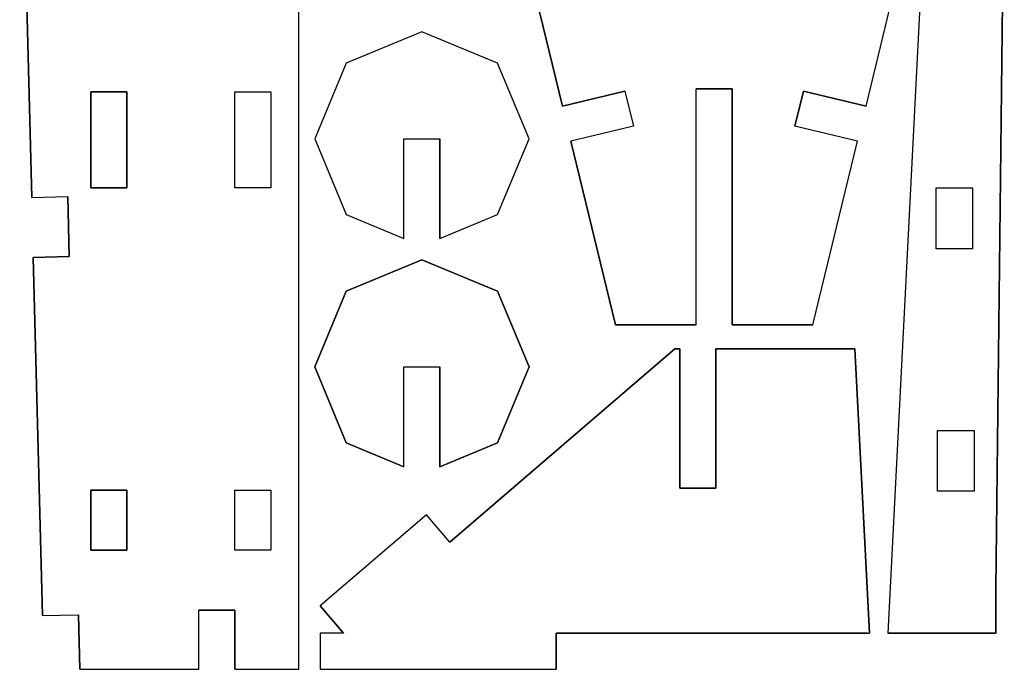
# Model space of a CAD drawing. Extents: x -17.1 to 17.1, y -14.2 to 14.2.
# Tile 1 of 32: x -16.8 to -8.6, y -14.2 to -8.8. Entities that reach past the tile are written whole.
import ezdxf

# ---------------------------------------------------------------- set-up
doc = ezdxf.new("R2010")
doc.units = 0
doc.header["$MEASUREMENT"] = 0
doc.layers.add('CAMADA_1', color=7, linetype='CONTINUOUS')

msp = doc.modelspace()

# ---------------------------------------------------------------- linework, layer by layer
at = {"layer": 'CAMADA_1', "color": 250}
for points, knots in [([(-16.34095, -14.20975), (-16.34095, -14.20975), (-16.3516, -13.75566), (-16.3516, -13.75566), (-16.3516, -13.75566), (-16.3516, -13.75566), (-16.6515, -13.76271), (-16.6515, -13.76271), (-16.6515, -13.76271), (-16.6515, -13.76271), (-16.72742, -10.77786), (-16.72742, -10.77786), (-16.72742, -10.77786), (-16.72742, -10.77786), (-16.42748, -10.77024), (-16.42748, -10.77024), (-16.42748, -10.77024), (-16.42748, -10.77024), (-16.44022, -10.27039), (-16.44022, -10.27039), (-16.44022, -10.27039), (-16.44022, -10.27039), (-16.74012, -10.27801), (-16.74012, -10.27801), (-16.74012, -10.27801), (-16.74012, -10.27801), (-16.81625, -7.283), (-16.81625, -7.283), (-16.81625, -7.283), (-16.81625, -7.283), (-16.51635, -7.27538), (-16.51635, -7.27538), (-16.51635, -7.27538), (-16.51635, -7.27538), (-16.52908, -6.77553), (-16.52908, -6.77553), (-16.52908, -6.77553), (-16.52908, -6.77553), (-16.82898, -6.78315), (-16.82898, -6.78315), (-16.82898, -6.78315), (-16.82898, -6.78315), (-16.84055, -6.32753), (-16.84055, -6.32753), (-16.84055, -6.32753), (-16.84055, -6.32753), (-16.80213, -6.32676), (-16.80213, -6.32676), (-16.80213, -6.32676), (-16.80213, -6.32676), (-15.34813, -6.32676), (-15.34813, -6.32676), (-15.34813, -6.32676), (-15.34813, -6.32676), (-15.34813, -8.62221), (-15.34813, -8.62221), (-15.34813, -8.62221), (-15.34813, -8.62221), (-15.04812, -8.62221), (-15.04812, -8.62221), (-15.04812, -8.62221), (-15.04812, -8.62221), (-15.04812, -6.89286), (-15.04812, -6.89286), (-15.04812, -6.89286), (-15.04812, -6.89286), (-14.51582, -7.39268), (-14.51582, -7.39268), (-14.51582, -7.39268), (-14.51582, -7.39268), (-14.51582, -14.20975), (-14.51582, -14.20975), (-14.51582, -14.20975), (-14.51582, -14.20975), (-15.04812, -14.20975), (-15.04812, -14.20975), (-15.04812, -14.20975), (-15.04812, -14.20975), (-15.04812, -13.71678), (-15.04812, -13.71678), (-15.04812, -13.71678), (-15.04812, -13.71678), (-15.34813, -13.71678), (-15.34813, -13.71678), (-15.34813, -13.71678), (-15.34813, -13.71678), (-15.34813, -14.20975), (-15.34813, -14.20975), (-15.34813, -14.20975), (-15.34813, -14.20975), (-16.34095, -14.20975), (-16.34095, -14.20975)], [0, 0, 0, 0, 0.0416667, 0.0416667, 0.0416667, 0.0416667, 0.0833333, 0.0833333, 0.0833333, 0.0833333, 0.125, 0.125, 0.125, 0.125, 0.1666667, 0.1666667, 0.1666667, 0.1666667, 0.2083333, 0.2083333, 0.2083333, 0.2083333, 0.25, 0.25, 0.25, 0.25, 0.2916667, 0.2916667, 0.2916667, 0.2916667, 0.3333333, 0.3333333, 0.3333333, 0.3333333, 0.375, 0.375, 0.375, 0.375, 0.4166667, 0.4166667, 0.4166667, 0.4166667, 0.4583333, 0.4583333, 0.4583333, 0.4583333, 0.5, 0.5, 0.5, 0.5, 0.5416667, 0.5416667, 0.5416667, 0.5416667, 0.5833333, 0.5833333, 0.5833333, 0.5833333, 0.625, 0.625, 0.625, 0.625, 0.6666667, 0.6666667, 0.6666667, 0.6666667, 0.7083333, 0.7083333, 0.7083333, 0.7083333, 0.75, 0.75, 0.75, 0.75, 0.7916667, 0.7916667, 0.7916667, 0.7916667, 0.8333333, 0.8333333, 0.8333333, 0.8333333, 0.875, 0.875, 0.875, 0.875, 0.9166667, 0.9166667, 0.9166667, 0.9166667, 1, 1, 1, 1]), ([(-12.31978, -9.51774), (-12.31978, -9.51774), (-12.56605, -8.50135), (-12.56605, -8.50135), (-12.56605, -8.50135), (-12.56605, -8.50135), (-12.31988, -8.34197), (-12.31988, -8.34197), (-12.31988, -8.34197), (-12.31988, -8.34197), (-11.4717, -8.34197), (-11.4717, -8.34197), (-11.4717, -8.34197), (-11.4717, -8.34197), (-11.4717, -8.04196), (-11.4717, -8.04196), (-11.4717, -8.04196), (-11.4717, -8.04196), (-12.27353, -8.04196), (-12.27353, -8.04196), (-12.27353, -8.04196), (-12.27353, -8.04196), (-12.27353, -6.54791), (-12.27353, -6.54791), (-12.27353, -6.54791), (-12.27353, -6.54791), (-9.51198, -6.54791), (-9.51198, -6.54791), (-9.51198, -6.54791), (-9.51198, -6.54791), (-9.51198, -8.04196), (-9.51198, -8.04196), (-9.51198, -8.04196), (-9.51198, -8.04196), (-10.01197, -8.04196), (-10.01197, -8.04196), (-10.01197, -8.04196), (-10.01197, -8.04196), (-10.01197, -8.34197), (-10.01197, -8.34197), (-10.01197, -8.34197), (-10.01197, -8.34197), (-9.51198, -8.34197), (-9.51198, -8.34197), (-9.51198, -8.34197), (-9.51198, -8.34197), (-9.51198, -8.36532), (-9.51198, -8.36532), (-9.51198, -8.36532), (-9.51198, -8.36532), (-9.79121, -9.51774), (-9.79121, -9.51774), (-9.79121, -9.51774), (-9.79121, -9.51774), (-10.31212, -9.39151), (-10.31212, -9.39151), (-10.31212, -9.39151), (-10.31212, -9.39151), (-10.38278, -9.68309), (-10.38278, -9.68309), (-10.38278, -9.68309), (-10.38278, -9.68309), (-9.86187, -9.80931), (-9.86187, -9.80931), (-9.86187, -9.80931), (-9.86187, -9.80931), (-10.23278, -11.34001), (-10.23278, -11.34001), (-10.23278, -11.34001), (-10.23278, -11.34001), (-10.90549, -11.34001), (-10.90549, -11.34001), (-10.90549, -11.34001), (-10.90549, -11.34001), (-10.90549, -9.37335), (-10.90549, -9.37335), (-10.90549, -9.37335), (-10.90549, -9.37335), (-11.20549, -9.37335), (-11.20549, -9.37335), (-11.20549, -9.37335), (-11.20549, -9.37335), (-11.20549, -11.34001), (-11.20549, -11.34001), (-11.20549, -11.34001), (-11.20549, -11.34001), (-11.8782, -11.34001), (-11.8782, -11.34001), (-11.8782, -11.34001), (-11.8782, -11.34001), (-12.24911, -9.80931), (-12.24911, -9.80931), (-12.24911, -9.80931), (-12.24911, -9.80931), (-11.7282, -9.68309), (-11.7282, -9.68309), (-11.7282, -9.68309), (-11.7282, -9.68309), (-11.79886, -9.39151), (-11.79886, -9.39151), (-11.79886, -9.39151), (-11.79886, -9.39151), (-12.31978, -9.51774), (-12.31978, -9.51774)], [0, 0, 0, 0, 0.037037, 0.037037, 0.037037, 0.037037, 0.0740741, 0.0740741, 0.0740741, 0.0740741, 0.1111111, 0.1111111, 0.1111111, 0.1111111, 0.1481481, 0.1481481, 0.1481481, 0.1481481, 0.1851852, 0.1851852, 0.1851852, 0.1851852, 0.2222222, 0.2222222, 0.2222222, 0.2222222, 0.2592593, 0.2592593, 0.2592593, 0.2592593, 0.2962963, 0.2962963, 0.2962963, 0.2962963, 0.3333333, 0.3333333, 0.3333333, 0.3333333, 0.3703704, 0.3703704, 0.3703704, 0.3703704, 0.4074074, 0.4074074, 0.4074074, 0.4074074, 0.4444444, 0.4444444, 0.4444444, 0.4444444, 0.4814815, 0.4814815, 0.4814815, 0.4814815, 0.5185185, 0.5185185, 0.5185185, 0.5185185, 0.5555556, 0.5555556, 0.5555556, 0.5555556, 0.5925926, 0.5925926, 0.5925926, 0.5925926, 0.6296296, 0.6296296, 0.6296296, 0.6296296, 0.6666667, 0.6666667, 0.6666667, 0.6666667, 0.7037037, 0.7037037, 0.7037037, 0.7037037, 0.7407407, 0.7407407, 0.7407407, 0.7407407, 0.7777778, 0.7777778, 0.7777778, 0.7777778, 0.8148148, 0.8148148, 0.8148148, 0.8148148, 0.8518519, 0.8518519, 0.8518519, 0.8518519, 0.8888889, 0.8888889, 0.8888889, 0.8888889, 0.9259259, 0.9259259, 0.9259259, 0.9259259, 1, 1, 1, 1]), ([(-8.7098, -13.90975), (-8.7098, -13.90975), (-9.6085, -13.90975), (-9.6085, -13.90975), (-9.6085, -13.90975), (-9.6085, -13.90975), (-9.27795, -7.4264), (-9.27795, -7.4264), (-9.27795, -7.4264), (-9.27795, -7.4264), (-8.63928, -7.4264), (-8.63928, -7.4264), (-8.63928, -7.4264), (-8.63928, -7.4264), (-8.7098, -13.53986), (-8.7098, -13.53986), (-8.7098, -13.53986), (-8.7098, -13.53986), (-8.7098, -13.90975), (-8.7098, -13.90975)], [0, 0, 0, 0, 0.1666667, 0.1666667, 0.1666667, 0.1666667, 0.3333333, 0.3333333, 0.3333333, 0.3333333, 0.5, 0.5, 0.5, 0.5, 0.6666667, 0.6666667, 0.6666667, 0.6666667, 1, 1, 1, 1]), ([(-13.34075, -9.78973), (-13.34075, -9.78973), (-13.64075, -9.78973), (-13.64075, -9.78973), (-13.64075, -9.78973), (-13.64075, -9.78973), (-13.64075, -10.62031), (-13.64075, -10.62031), (-13.64075, -10.62031), (-13.64075, -10.62031), (-14.12198, -10.42099), (-14.12198, -10.42099), (-14.12198, -10.42099), (-14.12198, -10.42099), (-14.38345, -9.78973), (-14.38345, -9.78973), (-14.38345, -9.78973), (-14.38345, -9.78973), (-14.12198, -9.15851), (-14.12198, -9.15851), (-14.12198, -9.15851), (-14.12198, -9.15851), (-13.49075, -8.89703), (-13.49075, -8.89703), (-13.49075, -8.89703), (-13.49075, -8.89703), (-12.85949, -9.15851), (-12.85949, -9.15851), (-12.85949, -9.15851), (-12.85949, -9.15851), (-12.59805, -9.78973), (-12.59805, -9.78973), (-12.59805, -9.78973), (-12.59805, -9.78973), (-12.85949, -10.42099), (-12.85949, -10.42099), (-12.85949, -10.42099), (-12.85949, -10.42099), (-13.34075, -10.62031), (-13.34075, -10.62031), (-13.34075, -10.62031), (-13.34075, -10.62031), (-13.34075, -9.78973), (-13.34075, -9.78973)], [0, 0, 0, 0, 0.0833333, 0.0833333, 0.0833333, 0.0833333, 0.1666667, 0.1666667, 0.1666667, 0.1666667, 0.25, 0.25, 0.25, 0.25, 0.3333333, 0.3333333, 0.3333333, 0.3333333, 0.4166667, 0.4166667, 0.4166667, 0.4166667, 0.5, 0.5, 0.5, 0.5, 0.5833333, 0.5833333, 0.5833333, 0.5833333, 0.6666667, 0.6666667, 0.6666667, 0.6666667, 0.75, 0.75, 0.75, 0.75, 0.8333333, 0.8333333, 0.8333333, 0.8333333, 1, 1, 1, 1]), ([(-15.94802, -9.39811), (-15.94802, -9.39811), (-16.24806, -9.39811), (-16.24806, -9.39811), (-16.24806, -9.39811), (-16.24806, -9.39811), (-16.24806, -10.19751), (-16.24806, -10.19751), (-16.24806, -10.19751), (-16.24806, -10.19751), (-15.94806, -10.19751), (-15.94806, -10.19751), (-15.94806, -10.19751), (-15.94806, -10.19751), (-15.94802, -9.39811), (-15.94802, -9.39811)], [0, 0, 0, 0, 0.2, 0.2, 0.2, 0.2, 0.4, 0.4, 0.4, 0.4, 0.6, 0.6, 0.6, 0.6, 1, 1, 1, 1]), ([(-15.04805, -10.19751), (-15.04805, -10.19751), (-14.74805, -10.19751), (-14.74805, -10.19751), (-14.74805, -10.19751), (-14.74805, -10.19751), (-14.74805, -9.39811), (-14.74805, -9.39811), (-14.74805, -9.39811), (-14.74805, -9.39811), (-15.04802, -9.39811), (-15.04802, -9.39811), (-15.04802, -9.39811), (-15.04802, -9.39811), (-15.04805, -10.19751), (-15.04805, -10.19751)], [0, 0, 0, 0, 0.2, 0.2, 0.2, 0.2, 0.4, 0.4, 0.4, 0.4, 0.6, 0.6, 0.6, 0.6, 1, 1, 1, 1]), ([(-8.90376, -10.70607), (-8.90376, -10.70607), (-8.90376, -10.19938), (-8.90376, -10.19938), (-8.90376, -10.19938), (-8.90376, -10.19938), (-9.20785, -10.19938), (-9.20785, -10.19938), (-9.20785, -10.19938), (-9.20785, -10.19938), (-9.20785, -10.70607), (-9.20785, -10.70607), (-9.20785, -10.70607), (-9.20785, -10.70607), (-8.90376, -10.70607), (-8.90376, -10.70607)], [0, 0, 0, 0, 0.2, 0.2, 0.2, 0.2, 0.4, 0.4, 0.4, 0.4, 0.6, 0.6, 0.6, 0.6, 1, 1, 1, 1]), ([(-14.12198, -11.05966), (-14.12198, -11.05966), (-13.49075, -10.79818), (-13.49075, -10.79818), (-13.49075, -10.79818), (-13.49075, -10.79818), (-12.85949, -11.05966), (-12.85949, -11.05966), (-12.85949, -11.05966), (-12.85949, -11.05966), (-12.59805, -11.69089), (-12.59805, -11.69089), (-12.59805, -11.69089), (-12.59805, -11.69089), (-12.85949, -12.32215), (-12.85949, -12.32215), (-12.85949, -12.32215), (-12.85949, -12.32215), (-13.34075, -12.5215), (-13.34075, -12.5215), (-13.34075, -12.5215), (-13.34075, -12.5215), (-13.34075, -11.69089), (-13.34075, -11.69089), (-13.34075, -11.69089), (-13.34075, -11.69089), (-13.64075, -11.69089), (-13.64075, -11.69089), (-13.64075, -11.69089), (-13.64075, -11.69089), (-13.64075, -12.5215), (-13.64075, -12.5215), (-13.64075, -12.5215), (-13.64075, -12.5215), (-14.12198, -12.32215), (-14.12198, -12.32215), (-14.12198, -12.32215), (-14.12198, -12.32215), (-14.38345, -11.69089), (-14.38345, -11.69089), (-14.38345, -11.69089), (-14.38345, -11.69089), (-14.12198, -11.05966), (-14.12198, -11.05966)], [0, 0, 0, 0, 0.0833333, 0.0833333, 0.0833333, 0.0833333, 0.1666667, 0.1666667, 0.1666667, 0.1666667, 0.25, 0.25, 0.25, 0.25, 0.3333333, 0.3333333, 0.3333333, 0.3333333, 0.4166667, 0.4166667, 0.4166667, 0.4166667, 0.5, 0.5, 0.5, 0.5, 0.5833333, 0.5833333, 0.5833333, 0.5833333, 0.6666667, 0.6666667, 0.6666667, 0.6666667, 0.75, 0.75, 0.75, 0.75, 0.8333333, 0.8333333, 0.8333333, 0.8333333, 1, 1, 1, 1]), ([(-14.33879, -13.90975), (-14.33879, -13.90975), (-14.14332, -13.90975), (-14.14332, -13.90975), (-14.14332, -13.90975), (-14.14332, -13.90975), (-14.33879, -13.68217), (-14.33879, -13.68217), (-14.33879, -13.68217), (-14.33879, -13.68217), (-13.45322, -12.92148), (-13.45322, -12.92148), (-13.45322, -12.92148), (-13.45322, -12.92148), (-13.25774, -13.14906), (-13.25774, -13.14906), (-13.25774, -13.14906), (-13.25774, -13.14906), (-11.38259, -11.53838), (-11.38259, -11.53838), (-11.38259, -11.53838), (-11.38259, -11.53838), (-11.34078, -11.53838), (-11.34078, -11.53838), (-11.34078, -11.53838), (-11.34078, -11.53838), (-11.34078, -12.69972), (-11.34078, -12.69972), (-11.34078, -12.69972), (-11.34078, -12.69972), (-11.04078, -12.69972), (-11.04078, -12.69972), (-11.04078, -12.69972), (-11.04078, -12.69972), (-11.04078, -11.53838), (-11.04078, -11.53838), (-11.04078, -11.53838), (-11.04078, -11.53838), (-9.88469, -11.53838), (-9.88469, -11.53838), (-9.88469, -11.53838), (-9.88469, -11.53838), (-9.76238, -13.90926), (-9.76238, -13.90926), (-9.76238, -13.90926), (-9.76238, -13.90926), (-9.7802, -13.90975), (-9.7802, -13.90975), (-9.7802, -13.90975), (-9.7802, -13.90975), (-12.37216, -13.90975), (-12.37216, -13.90975), (-12.37216, -13.90975), (-12.37216, -13.90975), (-12.37216, -14.20975), (-12.37216, -14.20975), (-12.37216, -14.20975), (-12.37216, -14.20975), (-14.33879, -14.20975), (-14.33879, -14.20975), (-14.33879, -14.20975), (-14.33879, -14.20975), (-14.33879, -13.90975), (-14.33879, -13.90975)], [0, 0, 0, 0, 0.0588235, 0.0588235, 0.0588235, 0.0588235, 0.1176471, 0.1176471, 0.1176471, 0.1176471, 0.1764706, 0.1764706, 0.1764706, 0.1764706, 0.2352941, 0.2352941, 0.2352941, 0.2352941, 0.2941176, 0.2941176, 0.2941176, 0.2941176, 0.3529412, 0.3529412, 0.3529412, 0.3529412, 0.4117647, 0.4117647, 0.4117647, 0.4117647, 0.4705882, 0.4705882, 0.4705882, 0.4705882, 0.5294118, 0.5294118, 0.5294118, 0.5294118, 0.5882353, 0.5882353, 0.5882353, 0.5882353, 0.6470588, 0.6470588, 0.6470588, 0.6470588, 0.7058824, 0.7058824, 0.7058824, 0.7058824, 0.7647059, 0.7647059, 0.7647059, 0.7647059, 0.8235294, 0.8235294, 0.8235294, 0.8235294, 0.8823529, 0.8823529, 0.8823529, 0.8823529, 1, 1, 1, 1]), ([(-8.89116, -12.72572), (-8.89116, -12.72572), (-8.89116, -12.21966), (-8.89116, -12.21966), (-8.89116, -12.21966), (-8.89116, -12.21966), (-9.19455, -12.21966), (-9.19455, -12.21966), (-9.19455, -12.21966), (-9.19455, -12.21966), (-9.19455, -12.72572), (-9.19455, -12.72572), (-9.19455, -12.72572), (-9.19455, -12.72572), (-8.89116, -12.72572), (-8.89116, -12.72572)], [0, 0, 0, 0, 0.2, 0.2, 0.2, 0.2, 0.4, 0.4, 0.4, 0.4, 0.6, 0.6, 0.6, 0.6, 1, 1, 1, 1]), ([(-15.94809, -12.71676), (-15.94809, -12.71676), (-16.2481, -12.71676), (-16.2481, -12.71676), (-16.2481, -12.71676), (-16.2481, -12.71676), (-16.2481, -13.21679), (-16.2481, -13.21679), (-16.2481, -13.21679), (-16.2481, -13.21679), (-15.94809, -13.21679), (-15.94809, -13.21679), (-15.94809, -13.21679), (-15.94809, -13.21679), (-15.94809, -12.71676), (-15.94809, -12.71676)], [0, 0, 0, 0, 0.2, 0.2, 0.2, 0.2, 0.4, 0.4, 0.4, 0.4, 0.6, 0.6, 0.6, 0.6, 1, 1, 1, 1]), ([(-15.04809, -13.21679), (-15.04809, -13.21679), (-14.74809, -13.21679), (-14.74809, -13.21679), (-14.74809, -13.21679), (-14.74809, -13.21679), (-14.74809, -12.7168), (-14.74809, -12.7168), (-14.74809, -12.7168), (-14.74809, -12.7168), (-15.04809, -12.71676), (-15.04809, -12.71676), (-15.04809, -12.71676), (-15.04809, -12.71676), (-15.04809, -13.21679), (-15.04809, -13.21679)], [0, 0, 0, 0, 0.2, 0.2, 0.2, 0.2, 0.4, 0.4, 0.4, 0.4, 0.6, 0.6, 0.6, 0.6, 1, 1, 1, 1])]:
    msp.add_open_spline(points, degree=3, knots=knots, dxfattribs=at)
for points in [[(-16.74012, -10.27801), (-16.74012, -10.27801), (-16.81625, -7.283), (-16.81625, -7.283)], [(-14.51582, -14.20975), (-14.51582, -14.20975), (-14.51582, -7.39268), (-14.51582, -7.39268)], [(-9.27795, -7.4264), (-9.27795, -7.4264), (-9.6085, -13.90975), (-9.6085, -13.90975)], [(-8.63928, -7.4264), (-8.63928, -7.4264), (-8.7098, -13.53986), (-8.7098, -13.53986)], [(-9.79121, -9.51774), (-9.79121, -9.51774), (-9.51198, -8.36532), (-9.51198, -8.36532)], [(-12.31978, -9.51774), (-12.31978, -9.51774), (-12.56605, -8.50135), (-12.56605, -8.50135)], [(-13.49075, -8.89703), (-13.49075, -8.89703), (-14.12198, -9.15851), (-14.12198, -9.15851)], [(-12.85949, -9.15851), (-12.85949, -9.15851), (-13.49075, -8.89703), (-13.49075, -8.89703)], [(-14.12198, -9.15851), (-14.12198, -9.15851), (-14.38345, -9.78973), (-14.38345, -9.78973)], [(-12.59805, -9.78973), (-12.59805, -9.78973), (-12.85949, -9.15851), (-12.85949, -9.15851)], [(-15.94802, -9.39811), (-15.94802, -9.39811), (-16.24806, -9.39811), (-16.24806, -9.39811)], [(-16.24806, -9.39811), (-16.24806, -9.39811), (-16.24806, -10.19751), (-16.24806, -10.19751)], [(-15.94806, -10.19751), (-15.94806, -10.19751), (-15.94802, -9.39811), (-15.94802, -9.39811)], [(-15.04805, -10.19751), (-15.04805, -10.19751), (-15.04802, -9.39811), (-15.04802, -9.39811)], [(-15.04802, -9.39811), (-15.04802, -9.39811), (-14.74805, -9.39811), (-14.74805, -9.39811)], [(-14.74805, -9.39811), (-14.74805, -9.39811), (-14.74805, -10.19751), (-14.74805, -10.19751)], [(-11.79886, -9.39151), (-11.79886, -9.39151), (-12.31978, -9.51774), (-12.31978, -9.51774)], [(-11.79886, -9.39151), (-11.79886, -9.39151), (-11.7282, -9.68309), (-11.7282, -9.68309)], [(-10.90549, -9.37335), (-10.90549, -9.37335), (-11.20549, -9.37335), (-11.20549, -9.37335)], [(-11.20549, -11.34001), (-11.20549, -11.34001), (-11.20549, -9.37335), (-11.20549, -9.37335)], [(-10.90549, -11.34001), (-10.90549, -11.34001), (-10.90549, -9.37335), (-10.90549, -9.37335)], [(-10.31212, -9.39151), (-10.31212, -9.39151), (-10.38278, -9.68309), (-10.38278, -9.68309)], [(-9.79121, -9.51774), (-9.79121, -9.51774), (-10.31212, -9.39151), (-10.31212, -9.39151)], [(-11.7282, -9.68309), (-11.7282, -9.68309), (-12.24911, -9.80931), (-12.24911, -9.80931)], [(-9.86187, -9.80931), (-9.86187, -9.80931), (-10.38278, -9.68309), (-10.38278, -9.68309)], [(-14.38345, -9.78973), (-14.38345, -9.78973), (-14.12198, -10.42099), (-14.12198, -10.42099)], [(-13.64075, -10.62031), (-13.64075, -10.62031), (-13.64075, -9.78973), (-13.64075, -9.78973)], [(-13.64075, -9.78973), (-13.64075, -9.78973), (-13.34075, -9.78973), (-13.34075, -9.78973)], [(-13.34075, -10.62031), (-13.34075, -10.62031), (-13.34075, -9.78973), (-13.34075, -9.78973)], [(-12.85949, -10.42099), (-12.85949, -10.42099), (-12.59805, -9.78973), (-12.59805, -9.78973)], [(-11.8782, -11.34001), (-11.8782, -11.34001), (-12.24911, -9.80931), (-12.24911, -9.80931)], [(-10.23278, -11.34001), (-10.23278, -11.34001), (-9.86187, -9.80931), (-9.86187, -9.80931)], [(-16.24806, -10.19751), (-16.24806, -10.19751), (-15.94806, -10.19751), (-15.94806, -10.19751)], [(-14.74805, -10.19751), (-14.74805, -10.19751), (-15.04805, -10.19751), (-15.04805, -10.19751)], [(-9.20785, -10.70607), (-9.20785, -10.70607), (-9.20785, -10.19938), (-9.20785, -10.19938)], [(-9.20785, -10.19938), (-9.20785, -10.19938), (-8.90376, -10.19938), (-8.90376, -10.19938)], [(-8.90376, -10.19938), (-8.90376, -10.19938), (-8.90376, -10.70607), (-8.90376, -10.70607)], [(-16.74012, -10.27801), (-16.74012, -10.27801), (-16.44022, -10.27039), (-16.44022, -10.27039)], [(-16.42748, -10.77024), (-16.42748, -10.77024), (-16.44022, -10.27039), (-16.44022, -10.27039)], [(-14.12198, -10.42099), (-14.12198, -10.42099), (-13.64075, -10.62031), (-13.64075, -10.62031)], [(-13.34075, -10.62031), (-13.34075, -10.62031), (-12.85949, -10.42099), (-12.85949, -10.42099)], [(-8.90376, -10.70607), (-8.90376, -10.70607), (-9.20785, -10.70607), (-9.20785, -10.70607)], [(-16.72742, -10.77786), (-16.72742, -10.77786), (-16.42748, -10.77024), (-16.42748, -10.77024)], [(-16.6515, -13.76271), (-16.6515, -13.76271), (-16.72742, -10.77786), (-16.72742, -10.77786)], [(-14.12198, -11.05966), (-14.12198, -11.05966), (-13.49075, -10.79818), (-13.49075, -10.79818)], [(-13.49075, -10.79818), (-13.49075, -10.79818), (-12.85949, -11.05966), (-12.85949, -11.05966)], [(-14.38345, -11.69089), (-14.38345, -11.69089), (-14.12198, -11.05966), (-14.12198, -11.05966)], [(-12.85949, -11.05966), (-12.85949, -11.05966), (-12.59805, -11.69089), (-12.59805, -11.69089)], [(-11.20549, -11.34001), (-11.20549, -11.34001), (-11.8782, -11.34001), (-11.8782, -11.34001)], [(-10.23278, -11.34001), (-10.23278, -11.34001), (-10.90549, -11.34001), (-10.90549, -11.34001)], [(-13.25774, -13.14906), (-13.25774, -13.14906), (-11.38259, -11.53838), (-11.38259, -11.53838)], [(-11.38259, -11.53838), (-11.38259, -11.53838), (-11.34078, -11.53838), (-11.34078, -11.53838)], [(-11.34078, -11.53838), (-11.34078, -11.53838), (-11.34078, -12.69972), (-11.34078, -12.69972)], [(-11.04078, -12.69972), (-11.04078, -12.69972), (-11.04078, -11.53838), (-11.04078, -11.53838)], [(-11.04078, -11.53838), (-11.04078, -11.53838), (-9.88469, -11.53838), (-9.88469, -11.53838)], [(-9.88469, -11.53838), (-9.88469, -11.53838), (-9.76238, -13.90926), (-9.76238, -13.90926)], [(-14.12198, -12.32215), (-14.12198, -12.32215), (-14.38345, -11.69089), (-14.38345, -11.69089)], [(-13.64075, -11.69089), (-13.64075, -11.69089), (-13.34075, -11.69089), (-13.34075, -11.69089)], [(-13.64075, -12.5215), (-13.64075, -12.5215), (-13.64075, -11.69089), (-13.64075, -11.69089)], [(-13.34075, -12.5215), (-13.34075, -12.5215), (-13.34075, -11.69089), (-13.34075, -11.69089)], [(-12.59805, -11.69089), (-12.59805, -11.69089), (-12.85949, -12.32215), (-12.85949, -12.32215)], [(-9.19455, -12.72572), (-9.19455, -12.72572), (-9.19455, -12.21966), (-9.19455, -12.21966)], [(-9.19455, -12.21966), (-9.19455, -12.21966), (-8.89116, -12.21966), (-8.89116, -12.21966)], [(-8.89116, -12.21966), (-8.89116, -12.21966), (-8.89116, -12.72572), (-8.89116, -12.72572)], [(-13.64075, -12.5215), (-13.64075, -12.5215), (-14.12198, -12.32215), (-14.12198, -12.32215)], [(-12.85949, -12.32215), (-12.85949, -12.32215), (-13.34075, -12.5215), (-13.34075, -12.5215)], [(-11.34078, -12.69972), (-11.34078, -12.69972), (-11.04078, -12.69972), (-11.04078, -12.69972)], [(-15.94809, -12.71676), (-15.94809, -12.71676), (-16.2481, -12.71676), (-16.2481, -12.71676)], [(-16.2481, -12.71676), (-16.2481, -12.71676), (-16.2481, -13.21679), (-16.2481, -13.21679)], [(-15.94809, -13.21679), (-15.94809, -13.21679), (-15.94809, -12.71676), (-15.94809, -12.71676)], [(-15.04809, -12.71676), (-15.04809, -12.71676), (-14.74809, -12.7168), (-14.74809, -12.7168)], [(-15.04809, -13.21679), (-15.04809, -13.21679), (-15.04809, -12.71676), (-15.04809, -12.71676)], [(-14.74809, -12.7168), (-14.74809, -12.7168), (-14.74809, -13.21679), (-14.74809, -13.21679)], [(-8.89116, -12.72572), (-8.89116, -12.72572), (-9.19455, -12.72572), (-9.19455, -12.72572)], [(-13.45322, -12.92148), (-13.45322, -12.92148), (-14.33879, -13.68217), (-14.33879, -13.68217)], [(-13.25774, -13.14906), (-13.25774, -13.14906), (-13.45322, -12.92148), (-13.45322, -12.92148)], [(-16.2481, -13.21679), (-16.2481, -13.21679), (-15.94809, -13.21679), (-15.94809, -13.21679)], [(-14.74809, -13.21679), (-14.74809, -13.21679), (-15.04809, -13.21679), (-15.04809, -13.21679)], [(-8.7098, -13.53986), (-8.7098, -13.53986), (-8.7098, -13.90975), (-8.7098, -13.90975)], [(-14.14332, -13.90975), (-14.14332, -13.90975), (-14.33879, -13.68217), (-14.33879, -13.68217)], [(-16.6515, -13.76271), (-16.6515, -13.76271), (-16.3516, -13.75566), (-16.3516, -13.75566)], [(-16.34095, -14.20975), (-16.34095, -14.20975), (-16.3516, -13.75566), (-16.3516, -13.75566)], [(-15.34813, -14.20975), (-15.34813, -14.20975), (-15.34813, -13.71678), (-15.34813, -13.71678)], [(-15.04812, -13.71678), (-15.04812, -13.71678), (-15.34813, -13.71678), (-15.34813, -13.71678)], [(-15.04812, -14.20975), (-15.04812, -14.20975), (-15.04812, -13.71678), (-15.04812, -13.71678)], [(-14.14332, -13.90975), (-14.14332, -13.90975), (-14.33879, -13.90975), (-14.33879, -13.90975)], [(-14.33879, -13.90975), (-14.33879, -13.90975), (-14.33879, -14.20975), (-14.33879, -14.20975)], [(-9.7802, -13.90975), (-9.7802, -13.90975), (-12.37216, -13.90975), (-12.37216, -13.90975)], [(-12.37216, -13.90975), (-12.37216, -13.90975), (-12.37216, -14.20975), (-12.37216, -14.20975)], [(-9.7802, -13.90975), (-9.7802, -13.90975), (-9.76238, -13.90926), (-9.76238, -13.90926)], [(-8.7098, -13.90975), (-8.7098, -13.90975), (-9.6085, -13.90975), (-9.6085, -13.90975)], [(-16.34095, -14.20975), (-16.34095, -14.20975), (-15.34813, -14.20975), (-15.34813, -14.20975)], [(-15.04812, -14.20975), (-15.04812, -14.20975), (-14.51582, -14.20975), (-14.51582, -14.20975)], [(-14.33879, -14.20975), (-14.33879, -14.20975), (-12.37216, -14.20975), (-12.37216, -14.20975)]]:
    msp.add_open_spline(points, degree=3, dxfattribs=at)

doc.saveas('drawing.dxf')
